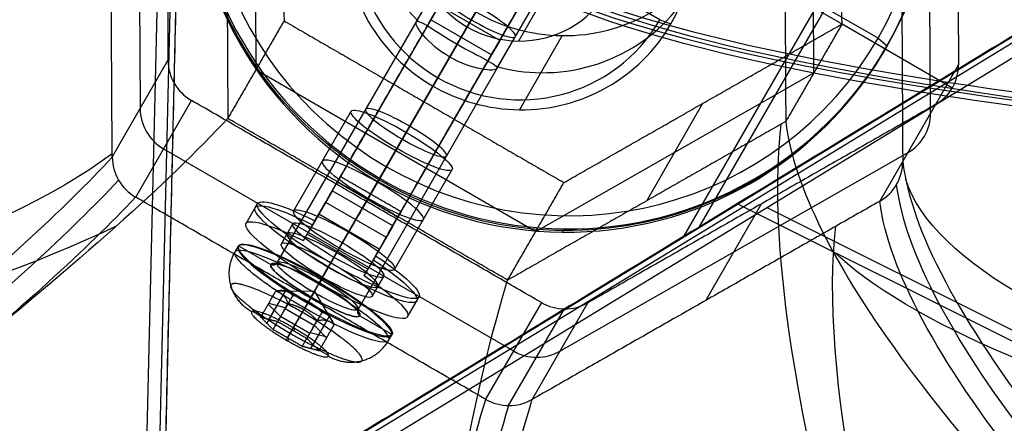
# Model space of a CAD drawing. Header units: millimetres. Extents: x -273 to 273, y -262 to 262.
# Tile 4 of 256: x -100 to -58, y -157 to -140. Entities that reach past the tile are written whole.
import ezdxf

# ---------------------------------------------------------------- set-up
doc = ezdxf.new("R2010")
doc.units = ezdxf.units.MM
doc.header["$MEASUREMENT"] = 0
doc.layers.add('Default', color=7, linetype='Continuous', true_color=0x000000)

# ---------------------------------------------------------------- blocks, each defined once
blk = doc.blocks.new('Block 01')
at = {"layer": 'Default', "color": 9, "true_color": 0xbfbfbf, "extrusion": (-9.24811e-15, 0.990433, -0.137993)}
blk.add_arc((0, 799.967, 25.213), 81, 340.36228, 89.51485, dxfattribs=at)
at = {"layer": 'Default', "color": 9, "true_color": 0xbfbfbf, "extrusion": (-9.22699e-15, 0.990433, -0.137993)}
for centre, radius, start in [((0, 799.967, 25.513), 80.7, 199.70549), ((0, 799.967, 24.913), 80.7, 340.34492), ((0, 799.967, 25.213), 80.4, 199.72307)]:
    blk.add_arc(centre, radius, start, 89.51485, dxfattribs=at)
at = {"layer": 'Default', "color": 9, "true_color": 0xbfbfbf, "extrusion": (0.85774, -0.495217, 0.137993)}
for centre, radius, start in [((0, 799.967, -24.913), 80.7, 327.51504), ((0, 799.967, -25.213), 81, 339.55352), ((0, 799.967, -25.513), 80.7, 340.29454)]:
    blk.add_arc(centre, radius, start, 77.65032, dxfattribs=at)

msp = doc.modelspace()

# ---------------------------------------------------------------- linework, layer by layer
at = {"layer": 'Default', "color": 9, "true_color": 0xbfbfbf}
for p, q in [((-94.715, -162.139, -784.622), (-92.186, -54.775, -760.46)), ((-91.638, -54.77, -760.538), (-94.167, -162.134, -784.7)), ((-91.39, -54.779, -760.524), (-93.919, -162.143, -784.686)), ((-35.401, -87.104, -760.524), (-70.965, -148.703, -778.76)), ((-37.237, -89.54, -756.138), (-71.615, -149.085, -773.766)), ((-93.461, -162.408, -784.686), (-1.745, -106.535, -760.524)), ((-1.619, -106.737, -760.538), (-93.334, -162.609, -784.7)), ((-1.343, -107.223, -760.46), (-93.059, -163.095, -784.622)), ((-95.004, -126.447, -582.49), (-94.908, -143.601, -580.098)), ((-61.017, -143.79, -582.809), (-61.113, -126.636, -585.201)), ((-90.021, -128.208, -582.778), (-89.944, -141.932, -580.864)), ((-66.021, -142.065, -582.778), (-66.098, -128.341, -584.691)), ((-91.227, -130.297, -597.714), (-91.15, -144.021, -595.8)), ((-78.039, -132.167, -543.676), (-86.495, -146.813, -560.519)), ((-76.563, -132.611, -544.03), (-85.019, -147.257, -560.873)), ((-76.916, -133.222, -543.321), (-85.372, -147.869, -560.165)), ((-75.44, -133.667, -543.676), (-83.896, -148.313, -560.519)), ((-63.272, -140.59, -566.361), (-74.963, -133.84, -566.361)), ((-84.346, -146.092, -563.889), (-77.682, -134.55, -566.042)), ((-89.03, -150.205, -576.61), (-81.443, -137.064, -579.061)), ((-83.072, -139.884, -578.535), (-81.47, -137.111, -579.052)), ((-62.958, -141.047, -567.841), (-70.32, -136.797, -567.841)), ((-87.139, -150.929, -574.636), (-79.552, -137.788, -577.087)), ((-77.094, -137.946, -570.679), (-78.688, -140.708, -590.423)), ((-87.458, -151.481, -578.585), (-79.871, -138.34, -581.036)), ((-81.314, -140.84, -576.518), (-79.813, -138.24, -577.002)), ((-81.633, -141.393, -580.466), (-80.132, -138.792, -580.951)), ((-72.626, -139.792, -591.041), (-74.827, -138.521, -591.041)), ((-85.566, -152.205, -576.61), (-77.979, -139.064, -579.061)), ((-82.443, -139.795, -551.743), (-82.09, -139.184, -552.452)), ((-79.492, -140.684, -552.452), (-82.09, -139.184, -552.452)), ((-79.607, -141.884, -578.535), (-78.006, -139.111, -579.052)), ((-80.517, -139.459, -566.645), (-84.713, -146.726, -565.29)), ((-79.845, -141.295, -551.743), (-82.443, -139.795, -551.743)), ((-80.889, -140.104, -590.33), (-82.144, -142.277, -589.925)), ((-72.626, -139.792, -591.041), (-72.153, -139.973, -590.547)), ((-64.815, -139.975, -567.841), (-60.083, -142.707, -567.841)), ((-76.815, -140.475, -566.802), (-78.648, -143.651, -589.508)), ((-79.492, -140.684, -552.452), (-79.845, -141.295, -551.743)), ((-63.272, -140.59, -566.361), (-62.879, -140.909, -566.854)), ((-93.713, -141.53, -565.29), (-96.104, -145.673, -594.906)), ((-62.213, -145.861, -597.617), (-59.821, -141.719, -568.001)), ((-62.213, -145.872, -597.615), (-59.821, -141.73, -567.999)), ((-89.944, -141.932, -580.864), (-77.944, -148.86, -580.864)), ((-77.944, -148.86, -580.864), (-66.021, -142.065, -582.778)), ((-82.144, -142.277, -589.925), (-82.351, -142.635, -589.351)), ((-95.098, -147.394, -594.747), (-92.706, -143.251, -565.131)), ((-82.738, -143.307, -565.928), (-85.206, -147.581, -565.131)), ((-83.495, -144.618, -575.306), (-82.738, -143.307, -565.928)), ((-73.189, -147.551, -596.757), (-70.776, -143.373, -566.885)), ((-60.808, -143.428, -567.682), (-63.2, -147.571, -597.298)), ((-88.328, -147.988, -576.977), (-85.86, -143.714, -577.774)), ((-85.963, -148.893, -574.509), (-83.495, -144.618, -575.306)), ((-93.902, -145.322, -579.939), (-78.902, -153.983, -579.939)), ((-86.362, -149.584, -579.445), (-83.894, -145.309, -580.242)), ((-85.15, -147.485, -595.8), (-83.894, -145.309, -580.242)), ((-76.908, -153.994, -580.098), (-62.004, -145.5, -582.49)), ((-84.346, -146.092, -563.889), (-84.633, -146.588, -564.303)), ((-83.998, -150.488, -576.977), (-81.53, -146.214, -577.774)), ((-86.328, -146.524, -560.893), (-86.867, -147.459, -560.719)), ((-86.706, -147.179, -561.343), (-87.66, -148.831, -573.157)), ((-86.68, -147.135, -561.351), (-86.597, -146.99, -560.314)), ((-84.073, -148.619, -560.165), (-86.671, -147.119, -560.165)), ((-90.367, -148.521, -576.738), (-89.874, -147.666, -576.897)), ((-87.43, -148.432, -567.17), (-86.936, -147.578, -567.33)), ((-86.953, -147.606, -561.263), (-84.354, -149.106, -561.263)), ((-85.167, -147.497, -561.422), (-86.237, -149.351, -574.676)), ((-85.963, -148.893, -574.509), (-85.206, -147.581, -565.131)), ((-70.652, -151.818, -596.102), (-68.26, -147.675, -566.486)), ((-4.302, -180.169, -746.122), (-69.308, -147.68, -773.158)), ((-84.652, -149.621, -571.217), (-87.25, -148.121, -571.217)), ((-84.269, -148.959, -560.719), (-83.73, -148.024, -560.893)), ((-0.928, -181.381, -750.121), (-68.027, -147.846, -778.028)), ((-88.852, -149.396, -576.738), (-88.358, -148.541, -576.897)), ((-87.907, -149.259, -573.077), (-87.413, -148.404, -573.237)), ((-85.66, -148.352, -561.263), (-86.731, -150.206, -574.517)), ((-84.082, -148.635, -561.351), (-83.999, -148.49, -560.314)), ((-85.145, -150.476, -571.057), (-87.743, -148.976, -571.057)), ((-84.108, -148.679, -561.343), (-85.062, -150.331, -573.157)), ((-76.735, -148.755, -564.638), (-76.815, -148.893, -565.625)), ((-86.724, -150.21, -574.517), (-86.23, -149.355, -574.676)), ((-84.338, -149.078, -567.33), (-84.831, -149.932, -567.17)), ((-90.836, -149.732, -576.531), (-90.688, -149.476, -576.579)), ((-90.688, -149.476, -576.579), (-89.302, -150.276, -576.579)), ((-87.598, -151.724, -594.747), (-86.362, -149.584, -579.445)), ((-87.222, -151.073, -580.687), (-86.728, -150.218, -580.846)), ((-87.083, -150.831, -578.959), (-86.589, -149.976, -579.119)), ((-86.596, -149.973, -579.119), (-86.735, -150.214, -580.846)), ((-84.815, -149.904, -573.237), (-85.309, -150.759, -573.077)), ((-87.242, -151.107, -572.779), (-87.094, -150.851, -572.827)), ((-87.089, -150.828, -578.959), (-87.229, -151.069, -580.687)), ((-87.094, -150.851, -572.827), (-87.221, -151.072, -574.407)), ((-84.955, -151.646, -576.738), (-84.461, -150.791, -576.897)), ((-89.373, -152.628, -575.615), (-88.676, -151.421, -575.841)), ((-87.43, -151.433, -576.568), (-89.091, -151.423, -576.435)), ((-87.43, -151.433, -576.568), (-87.886, -152.222, -577.687)), ((-87.43, -151.433, -576.568), (-87.686, -151.877, -575.219)), ((-87.43, -151.433, -576.568), (-86.591, -152.867, -576.435)), ((-89.47, -152.802, -576.845), (-88.773, -151.595, -577.07)), ((-88.67, -152.137, -575.103), (-89.394, -151.948, -576.337)), ((-88.383, -153.084, -574.994), (-87.686, -151.877, -575.219)), ((-87.848, -152.157, -580.282), (-87.7, -151.9, -580.33)), ((-87.572, -151.679, -578.75), (-87.7, -151.9, -580.33)), ((-83.439, -152.521, -576.738), (-82.945, -151.666, -576.897)), ((-77.706, -151.911, -565.131), (-80.098, -156.054, -594.747)), ((-78.104, -156.065, -594.906), (-75.713, -151.923, -565.29)), ((-89.63, -152.562, -576.052), (-90.107, -152.286, -576.052)), ((-89.412, -151.979, -576.331), (-88.887, -152.513, -577.565)), ((-88.686, -152.165, -575.098), (-87.436, -152.887, -575.098)), ((-88.582, -153.429, -577.462), (-87.886, -152.222, -577.687)), ((-79.109, -156.323, -594.773), (-76.719, -152.182, -565.173)), ((-87.635, -153.232, -577.566), (-88.885, -152.51, -577.566)), ((-86.901, -152.677, -577.075), (-87.598, -153.883, -576.849)), ((-86.799, -152.505, -575.836), (-87.495, -153.712, -575.611)), ((-85.492, -152.476, -576.579), (-84.106, -153.276, -576.579)), ((-88.278, -153.025, -574.353), (-88.33, -153.115, -574.994)), ((-86.894, -153.392, -576.337), (-87.619, -153.204, -577.571)), ((-87.437, -152.889, -575.097), (-86.912, -153.423, -576.331)), ((-88.529, -153.46, -577.462), (-88.581, -153.549, -578.103)), ((-84.254, -153.532, -576.531), (-84.106, -153.276, -576.579)), ((-86.83, -154.178, -576.052), (-87.308, -153.902, -576.052))]:
    msp.add_line(p, q, dxfattribs=at)
at = {"layer": 'Default', "color": 9, "true_color": 0xbfbfbf, "extrusion": (0.079723, 0.138084, 0.987207)}
msp.add_circle((0, 61.124, -584.572), 16, dxfattribs=at)
at = {"layer": 'Default', "color": 9, "true_color": 0xbfbfbf, "extrusion": (0.493603, 0.854946, -0.159446)}
for centre, radius in [((0, -597.072, -66.755), 2), ((0, -597.072, -72.739), 2), ((0, -597.072, -75.624), 2.5), ((0, -597.072, -79.124), 2.25), ((0, -597.072, -80.666), 3.8), ((0, -597.072, -80.624), 2.2)]:
    msp.add_circle(centre, radius, dxfattribs=at)
at = {"layer": 'Default', "color": 9, "true_color": 0xbfbfbf, "extrusion": (0.079723, 0.138084, 0.987207)}
for centre, radius, start, end in [((0, 61.124, -584.072), 16, 180, 360), ((0, 61.124, -583.572), 15.5, 180, 0), ((0, 61.124, -585.072), 16, 180, 0), ((0, 61.124, -584.072), 16, 360, 119.6816), ((0, 61.124, -585.072), 16, 0, 119.6816), ((0, 61.124, -583.572), 15.5, 0, 180), ((0, 61.124, -596.572), 7.5, 284.9662, 75.0338), ((0, 61.124, -608.072), 7.5, 180, 360), ((0, 61.124, -585.072), 7.5, 360, 119.6816), ((0, 61.124, -596.572), 7.5, 119.6816, 255.0338), ((0, 61.124, -608.072), 7.5, 360, 119.6816), ((0, 61.124, -608.572), 7, 0, 180), ((0, 61.124, -608.572), 4.458, 0, 119.6816), ((0, 61.124, -585.072), 7.5, 119.6816, 180), ((0, 61.124, -608.572), 4.459, 119.6816, 180), ((0, 61.124, -608.072), 7.5, 119.6816, 180), ((0, 61.124, -584.072), 16, 119.6816, 180), ((0, 61.124, -585.072), 16, 119.6816, 180), ((8.66, 76.124, -585.072), 2, 30, 90), ((0, 61.124, -596.572), 7.5, 104.9662, 119.6816), ((-17.321, 61.124, -585.072), 2, 150, 210), ((8.66, 76.124, -600.072), 2, 30, 90), ((-17.321, 61.124, -600.072), 2, 150, 210), ((2.2, 80.424, -597.072), 0.2, 90, 180), ((-8.66, 76.124, -585.072), 2, 90, 150), ((-2.2, 80.424, -597.072), 0.2, 0, 90), ((-8.66, 76.124, -600.09), 2, 90, 150)]:
    msp.add_arc(centre, radius, start, end, dxfattribs=at)
at = {"layer": 'Default', "color": 9, "true_color": 0xbfbfbf, "extrusion": (0.493603, 0.854946, -0.159446)}
for centre, radius, start, end in [((0, -597.072, -73.124), 2.5, 0, 180), ((0, -597.072, -73.124), 2.5, 180, 360), ((0, -597.072, -78.825), 4, 112.0243, 67.9757), ((0, -597.072, -78.624), 4, 112.0243, 67.9757), ((0, -597.072, -78.124), 2.5, 180, 0), ((0, -597.072, -78.124), 2.5, 0, 180), ((0, -597.072, -79.624), 4, 112.0243, 67.9757), ((0, -597.072, -78.624), 2.25, 270, 360), ((0, -597.072, -78.624), 2.25, 360, 90), ((0, -597.072, -80.624), 3.8, 360, 90), ((0, -597.072, -79.624), 2.25, 270, 360), ((0, -597.072, -79.624), 2.25, 360, 90), ((0, -597.072, -78.624), 2.25, 90, 270), ((0, -597.072, -80.624), 3.8, 270, 360), ((0, -597.072, -80.924), 3.8, 0, 270), ((0, -597.072, -80.624), 2.2, 270, 90), ((0, -597.072, -80.424), 2, 270, 0), ((0, -597.072, -80.424), 2, 0, 180), ((0, -597.072, -79.624), 2.25, 90, 270), ((0, -597.072, -80.624), 3.8, 90, 270), ((0, -597.072, -80.624), 2.2, 90, 180), ((0, -597.072, -80.424), 2, 180, 270), ((0, -597.072, -80.624), 2.2, 180, 270)]:
    msp.add_arc(centre, radius, start, end, dxfattribs=at)
at = {"layer": 'Default', "color": 9, "true_color": 0xbfbfbf, "extrusion": (0.860486, 0.490405, -0.138084)}
for centre, radius, start, end in [((-291.069, -572.92, -46.234), 202.521, 304.10692, 349.47607), ((-291.069, -572.92, -46.457), 197.521, 304.15145, 349.4017)]:
    msp.add_arc(centre, radius, start, end, dxfattribs=at)
at = {"layer": 'Default', "color": 9, "true_color": 0xbfbfbf, "extrusion": (-0.00554, 0.990405, -0.138084)}
for centre, radius, start, end in [((291.069, -572.92, -61.454), 197.521, 190.5983, 235.84855), ((-134.437, -607.282, -61.854), 197.521, 313.3854, 357.53183), ((291.069, -572.92, -61.697), 202.521, 196.37792, 235.89308), ((-134.437, -607.282, -62.108), 202.521, 313.34087, 351.90453)]:
    msp.add_arc(centre, radius, start, end, dxfattribs=at)
at = {"layer": 'Default', "color": 9, "true_color": 0xbfbfbf, "extrusion": (0.866025, -0.5, -7.18425e-13)}
msp.add_arc((-169.333, -561.582, -1.5), 1, 134.8831, 170.8252, dxfattribs=at)
at = {"layer": 'Default', "color": 9, "true_color": 0xbfbfbf, "extrusion": (0.866025, -0.5, -3.15248e-13)}
msp.add_arc((-169.333, -561.582, -1.5), 2, 134.8831, 170.8252, dxfattribs=at)
at = {"layer": 'Default', "color": 9, "true_color": 0xbfbfbf, "extrusion": (0.866025, -0.5, 0)}
for radius in [1, 2]:
    msp.add_arc((-169.333, -561.582), radius, 134.8831, 170.8252, dxfattribs=at)
at = {"layer": 'Default', "color": 9, "true_color": 0xbfbfbf, "extrusion": (0.866025, -0.5, -1.0785e-12)}
msp.add_arc((-169.333, -561.582, 1.5), 1, 134.8831, 170.8252, dxfattribs=at)
at = {"layer": 'Default', "color": 9, "true_color": 0xbfbfbf, "extrusion": (0.866025, -0.5, -5.57221e-13)}
msp.add_arc((-169.333, -561.582, 1.5), 2, 134.8831, 170.8252, dxfattribs=at)
at = {"layer": 'Default', "color": 9, "true_color": 0xbfbfbf, "extrusion": (0.866025, -0.5, -2.35922e-16)}
msp.add_arc((-174.245, -574.439), 0.2, 170.8252, 260.8252, dxfattribs=at)
at = {"layer": 'Default', "color": 9, "true_color": 0xbfbfbf, "extrusion": (0.866025, -0.5, -8.74301e-16)}
msp.add_arc((-174.947, -578.782), 0.2, 80.8252, 170.8252, dxfattribs=at)
at = {"layer": 'Default', "color": 9, "true_color": 0xbfbfbf}
for points, degree in [([(-93.919, -162.673, -779.642), (-92.689, -110.454, -767.89), (-91.459, -58.235, -756.138)], 2), ([(-181.257, -105.538, -746.167), (-138.214, -133.968, -765.358), (-95.17, -162.398, -784.549)], 2), ([(-95.565, -163.081, -784.422), (-138.608, -134.651, -765.231), (-181.652, -106.221, -746.039)], 2), ([(-177.659, -107.362, -742.306), (-135.789, -135.017, -760.974), (-93.919, -162.673, -779.642)], 2), ([(-4.704, -108.323, -756.138), (-49.311, -135.498, -767.89), (-93.919, -162.673, -779.642)], 2), ([(-93.808, -124.376, -567.682), (-93.76, -132.953, -566.486), (-93.713, -141.53, -565.29)], 2), ([(-59.917, -124.564, -570.392), (-59.869, -133.141, -569.197), (-59.821, -141.719, -568.001)], 2), ([(-88.815, -126.119, -567.841), (-88.776, -132.981, -566.885), (-88.738, -139.842, -565.928)], 2), ([(-64.815, -139.975, -567.841), (-64.853, -133.114, -568.798), (-64.892, -126.252, -569.755)], 2), ([(-96.104, -145.673, -594.906), (-96.152, -137.096, -596.102), (-96.2, -128.518, -597.298)], 2), ([(-62.309, -128.707, -600.009), (-62.261, -137.284, -598.813), (-62.213, -145.861, -597.617)], 2), ([(-67.304, -130.43, -599.627), (-67.266, -137.292, -598.67), (-67.227, -144.154, -597.714)], 2), ([(-77.862, -131.861, -544.03), (-82.09, -139.184, -552.452), (-86.318, -146.507, -560.873)], 2), ([(-86.671, -147.119, -560.165), (-82.443, -139.795, -551.743), (-78.215, -132.472, -543.321)], 2), ([(-83.72, -148.007, -560.873), (-79.492, -140.684, -552.452), (-75.264, -133.361, -544.03)], 2), ([(-84.073, -148.619, -560.165), (-79.845, -141.295, -551.743), (-75.617, -133.972, -543.321)], 2), ([(-88.738, -139.842, -565.928), (-89.944, -141.932, -580.864), (-91.15, -144.021, -595.8)], 2), ([(-88.738, -139.842, -565.928), (-82.738, -143.307, -565.928), (-76.738, -146.771, -565.928)], 2), ([(-76.738, -146.771, -565.928), (-70.776, -143.373, -566.885), (-64.815, -139.975, -567.841)], 2), ([(-64.815, -139.975, -567.841), (-66.021, -142.065, -582.778), (-67.227, -144.154, -597.714)], 2), ([(-77.706, -151.911, -565.131), (-85.206, -147.581, -565.131), (-92.706, -143.251, -565.131)], 2), ([(-60.808, -143.428, -567.682), (-68.26, -147.675, -566.486), (-75.713, -151.923, -565.29)], 2), ([(-79.15, -150.949, -595.8), (-85.15, -147.485, -595.8), (-91.15, -144.021, -595.8)], 2), ([(-67.227, -144.154, -597.714), (-73.189, -147.551, -596.757), (-79.15, -150.949, -595.8)], 2), ([(-96.104, -145.673, -594.906), (-96.104, -145.675, -594.906), (-96.104, -145.677, -594.906), (-96.104, -145.679, -594.905)], 3), ([(-62.213, -145.867, -597.616), (-62.213, -145.865, -597.616), (-62.213, -145.863, -597.617), (-62.213, -145.861, -597.617)], 3), ([(-86.459, -146.751, -561.422), (-86.936, -147.578, -567.33), (-87.413, -148.404, -573.237)], 2), ([(-86.953, -147.606, -561.263), (-86.706, -147.179, -561.343), (-86.459, -146.751, -561.422)], 2), ([(-86.671, -147.119, -560.165), (-86.495, -146.813, -560.519), (-86.318, -146.507, -560.873)], 2), ([(-83.861, -148.251, -561.422), (-85.16, -147.501, -561.422), (-86.459, -146.751, -561.422)], 2), ([(-86.318, -146.507, -560.873), (-85.019, -147.257, -560.873), (-83.72, -148.007, -560.873)], 2), ([(-79.15, -150.949, -595.8), (-77.944, -148.86, -580.864), (-76.738, -146.771, -565.928)], 2), ([(-95.103, -147.391, -594.747), (-95.101, -147.392, -594.747), (-95.1, -147.393, -594.747), (-95.098, -147.394, -594.747)], 3), ([(-80.098, -156.054, -594.747), (-87.598, -151.724, -594.747), (-95.098, -147.394, -594.747)], 2), ([(-87.907, -149.259, -573.077), (-87.43, -148.432, -567.17), (-86.953, -147.606, -561.263)], 2), ([(-63.2, -147.571, -597.298), (-70.652, -151.818, -596.102), (-78.104, -156.065, -594.906)], 2), ([(-63.2, -147.571, -597.298), (-63.198, -147.57, -597.298), (-63.197, -147.569, -597.299), (-63.195, -147.568, -597.299)], 3), ([(-83.72, -148.007, -560.873), (-83.896, -148.313, -560.519), (-84.073, -148.619, -560.165)], 2), ([(-84.815, -149.904, -573.237), (-84.338, -149.078, -567.33), (-83.861, -148.251, -561.422)], 2), ([(-83.861, -148.251, -561.422), (-84.108, -148.679, -561.343), (-84.354, -149.106, -561.263)], 2), ([(-84.354, -149.106, -561.263), (-84.831, -149.932, -567.17), (-85.309, -150.759, -573.077)], 2), ([(-89.733, -152.535, -576.228), (-89.412, -151.979, -576.331), (-89.091, -151.423, -576.435)], 2), ([(-89.207, -153.068, -577.462), (-88.887, -152.513, -577.565), (-88.566, -151.957, -577.669)], 2), ([(-88.366, -151.612, -575.201), (-88.687, -152.167, -575.097), (-89.008, -152.723, -574.994)], 2), ([(-87.116, -152.333, -575.201), (-87.437, -152.889, -575.097), (-87.758, -153.445, -574.994)], 2), ([(-89.207, -153.068, -577.462), (-89.47, -152.802, -576.845), (-89.733, -152.535, -576.228)], 2), ([(-89.733, -152.535, -576.228), (-89.37, -152.629, -575.611), (-89.008, -152.723, -574.994)], 2), ([(-89.008, -152.723, -574.994), (-88.383, -153.084, -574.994), (-87.758, -153.445, -574.994)], 2), ([(-87.957, -153.79, -577.462), (-87.637, -153.234, -577.565), (-87.316, -152.679, -577.669)], 2), ([(-87.957, -153.79, -577.462), (-88.582, -153.429, -577.462), (-89.207, -153.068, -577.462)], 2), ([(-87.233, -153.978, -576.228), (-86.912, -153.423, -576.331), (-86.591, -152.867, -576.435)], 2), ([(-87.758, -153.445, -574.994), (-87.495, -153.712, -575.611), (-87.233, -153.978, -576.228)], 2), ([(-87.233, -153.978, -576.228), (-87.595, -153.884, -576.845), (-87.957, -153.79, -577.462)], 2), ([(-80.098, -156.054, -594.747), (-80.096, -156.055, -594.747), (-80.094, -156.056, -594.747), (-80.092, -156.057, -594.747)], 3), ([(-78.11, -156.068, -594.905), (-78.108, -156.067, -594.906), (-78.106, -156.066, -594.906), (-78.104, -156.065, -594.906)], 3)]:
    msp.add_open_spline(points, degree=degree, dxfattribs=at)
for points, knots in [([(-79.607, -141.884, -578.535), (-79.651, -141.96, -579.075), (-79.914, -141.976, -579.56), (-80.676, -141.831, -580.259), (-81.16, -141.666, -580.466), (-82.106, -141.119, -580.466), (-82.492, -140.783, -580.259), (-82.998, -140.196, -579.56), (-83.115, -139.96, -579.075), (-83.072, -139.884, -578.535)], [0, 0, 0, 0, 0.1514517, 0.1514517, 0.3029356, 0.3029356, 0.4544195, 0.4544195, 0.6058712, 0.6058712, 0.6058712, 0.6058712]), ([(-83.072, -139.884, -578.535), (-83.028, -139.809, -577.995), (-82.83, -139.906, -577.49), (-82.208, -140.291, -576.745), (-81.787, -140.567, -576.518), (-80.841, -141.113, -576.518), (-80.392, -141.34, -576.745), (-79.747, -141.687, -577.49), (-79.564, -141.809, -577.995), (-79.607, -141.884, -578.535)], [0.6058712, 0.6058712, 0.6058712, 0.6058712, 0.7573229, 0.7573229, 0.9088068, 0.9088068, 1.0602907, 1.0602907, 1.2117424, 1.2117424, 1.2117424, 1.2117424]), ([(-91.15, -144.021, -595.8), (-93.689, -146.756, -609.301), (-97.612, -150.248, -622.239), (-107.916, -158.534, -646.637), (-114.31, -163.338, -658.117), (-129.181, -173.987, -679.196), (-137.599, -179.792, -688.732), (-155.955, -192.094, -705.647), (-165.893, -198.59, -713.027), (-176.362, -205.292, -719.285)], [709.935271, 709.935271, 709.935271, 709.935271, 752.393419, 752.393419, 794.836461, 794.836461, 837.156721, 837.156721, 879.495751, 879.495751, 879.495751, 879.495751]), ([(-67.227, -144.154, -597.714), (-66.897, -146.905, -611.443), (-65.12, -150.43, -624.838), (-58.917, -158.808, -650.555), (-54.481, -163.67, -662.902), (-43.268, -174.464, -686.067), (-36.538, -180.355, -696.814), (-21.241, -192.844, -716.422), (-12.674, -199.442, -725.281), (-3.407, -206.253, -733.118)], [709.935271, 709.935271, 709.935271, 709.935271, 752.393427, 752.393427, 794.836466, 794.836466, 837.156724, 837.156724, 879.495751, 879.495751, 879.495751, 879.495751]), ([(-179.036, -205.727, -714.959), (-166.786, -197.816, -707.632), (-144.17, -182.838, -690.047), (-119.835, -165.607, -659.04), (-104.068, -153.311, -626.671), (-98.141, -147.873, -605.659), (-96.104, -145.679, -594.905)], [-189.353565, -189.353565, -189.353565, -189.353565, -142.168751, -94.983926, -59.595307, -24.206688, -24.206688, -24.206688, -24.206688]), ([(-96.104, -145.679, -594.905), (-96.1, -146.021, -594.847), (-96.005, -146.364, -594.801), (-95.656, -146.961, -594.746), (-95.403, -147.215, -594.737), (-95.103, -147.391, -594.747)], [-7.355431, -7.355431, -7.355431, -7.355431, -6.289077, -6.289077, -5.222526, -5.222526, -5.222526, -5.222526]), ([(-63.195, -147.568, -597.299), (-62.896, -147.395, -597.337), (-62.645, -147.144, -597.386), (-62.302, -146.551, -597.497), (-62.211, -146.21, -597.558), (-62.213, -145.867, -597.616)], [-13.64441, -13.64441, -13.64441, -13.64441, -12.578056, -12.578056, -11.511505, -11.511505, -11.511505, -11.511505]), ([(-62.213, -145.867, -597.616), (-61.843, -148.81, -612.202), (-57.721, -156.603, -641.019), (-39.073, -176.205, -687.685), (-16.348, -194.663, -715.51), (-0.084, -206.722, -729.272)], [-1314.671432, -1314.671432, -1314.671432, -1314.671432, -1267.48661, -1220.301788, -1149.524555, -1149.524555, -1149.524555, -1149.524555]), ([(-95.83, -146.662, -594.773), (-97.864, -148.846, -605.507), (-103.782, -154.251, -626.487), (-119.532, -166.458, -658.834), (-143.863, -183.561, -689.856), (-166.497, -198.429, -707.474), (-178.764, -206.283, -714.82)], [0.016308, 0.016308, 0.016308, 0.016308, 35.008572, 70.017144, 116.695241, 163.373337, 163.373337, 163.373337, 163.373337]), ([(-0.337, -207.274, -729.09), (-16.62, -195.301, -715.297), (-39.355, -176.978, -687.432), (-57.987, -157.52, -640.779), (-62.103, -149.777, -612.001), (-62.473, -146.848, -597.441)], [0, 0, 0, 0, 70.213811, 117.023019, 163.815872, 163.815872, 163.815872, 163.815872]), ([(-95.103, -147.391, -594.747), (-97.146, -149.575, -605.502), (-103.095, -154.976, -626.517), (-118.928, -167.158, -658.896), (-143.374, -184.2, -689.921), (-166.096, -198.995, -707.523), (-178.406, -206.805, -714.859)], [-1314.671432, -1314.671432, -1314.671432, -1314.671432, -1279.28282, -1243.894199, -1196.709371, -1149.524555, -1149.524555, -1149.524555, -1149.524555]), ([(-0.702, -207.793, -729.072), (-17.053, -195.884, -715.282), (-39.903, -177.642, -687.417), (-58.663, -158.234, -640.715), (-62.817, -150.498, -611.887), (-63.195, -147.568, -597.299)], [-189.353565, -189.353565, -189.353565, -189.353565, -118.576327, -71.391502, -24.206688, -24.206688, -24.206688, -24.206688]), ([(-89.607, -255.38, -719.285), (-89.038, -242.963, -713.027), (-88.382, -231.108, -705.647), (-86.906, -209.06, -688.732), (-86.087, -198.867, -679.196), (-84.3, -180.664, -658.117), (-83.338, -172.725, -646.637), (-81.314, -159.658, -622.239), (-80.25, -154.515, -609.301), (-79.15, -150.949, -595.8)], [-879.495751, -879.495751, -879.495751, -879.495751, -837.156731, -837.156731, -794.836471, -794.836471, -752.393429, -752.393429, -709.935271, -709.935271, -709.935271, -709.935271]), ([(-89.895, -257.907, -714.859), (-89.439, -246.982, -709.357), (-88.394, -226.289, -696.707), (-86.266, -196.626, -670.751), (-83.507, -171.294, -636.886), (-81.253, -159.872, -609.087), (-80.092, -156.057, -594.747)], [-189.353565, -189.353565, -189.353565, -189.353565, -153.964953, -118.576332, -71.391504, -24.206688, -24.206688, -24.206688, -24.206688]), ([(-78.11, -156.068, -594.905), (-79.285, -159.883, -609.244), (-81.605, -171.304, -637.038), (-84.542, -196.635, -670.889), (-86.895, -226.297, -696.827), (-88.103, -246.99, -709.464), (-88.647, -257.914, -714.959)], [-1314.671432, -1314.671432, -1314.671432, -1314.671432, -1267.486616, -1220.301788, -1184.913167, -1149.524555, -1149.524555, -1149.524555, -1149.524555]), ([(-80.092, -156.057, -594.747), (-79.79, -156.228, -594.737), (-79.444, -156.321, -594.746), (-78.753, -156.324, -594.801), (-78.408, -156.236, -594.847), (-78.11, -156.068, -594.905)], [-7.355431, -7.355431, -7.355431, -7.355431, -6.289077, -6.289077, -5.222526, -5.222526, -5.222526, -5.222526]), ([(-89.264, -257.956, -714.82), (-88.763, -247.043, -709.31), (-87.635, -226.377, -696.648), (-85.394, -196.773, -670.684), (-82.547, -171.513, -636.843), (-80.264, -160.128, -609.087), (-79.098, -156.322, -594.773)], [0, 0, 0, 0, 35.012923, 70.025846, 116.709744, 163.377331, 163.377331, 163.377331, 163.377331])]:
    msp.add_open_spline(points, degree=3, knots=knots, dxfattribs=at)
for points, weights in [([(-90.128, -152.307, -576.228), (-91.774, -151.357, -576.228), (-90.836, -149.732, -576.531)], [1, 0.707106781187, 1]), ([(-87.848, -152.157, -580.282), (-91.139, -150.257, -580.282), (-90.836, -149.732, -576.531)], [1, 0.707106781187, 1]), ([(-88.331, -152.994, -574.352), (-88.18, -152.732, -572.476), (-87.242, -151.107, -572.779)], [1, 0.707106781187, 1]), ([(-88.366, -151.612, -575.201), (-88.626, -151.339, -575.851), (-89.091, -151.423, -576.435)], [1, 1.15470053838, 1]), ([(-89.091, -151.423, -576.435), (-88.726, -151.512, -577.085), (-88.566, -151.957, -577.669)], [1, 1.15470053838, 1]), ([(-87.886, -152.222, -577.687), (-88.176, -152.055, -577.687), (-88.566, -151.957, -577.669)], [1.07735026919, 1.07735026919, 1]), ([(-87.116, -152.333, -575.201), (-87.639, -151.794, -575.234), (-88.366, -151.612, -575.201)], [1, 1.15470053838, 1]), ([(-90.128, -152.307, -576.228), (-90.28, -152.569, -578.104), (-88.634, -153.519, -578.104)], [1, 0.707106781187, 1]), ([(-88.634, -153.519, -578.104), (-88.786, -153.781, -579.979), (-87.848, -152.157, -580.282)], [1, 0.707106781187, 1]), ([(-87.316, -152.679, -577.669), (-87.596, -152.39, -577.687), (-87.886, -152.222, -577.687)], [1, 1.07735026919, 1.07735026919]), ([(-86.591, -152.867, -576.435), (-86.751, -152.422, -575.851), (-87.116, -152.333, -575.201)], [1, 1.15470053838, 1]), ([(-87.316, -152.679, -577.669), (-86.851, -152.595, -577.085), (-86.591, -152.867, -576.435)], [1, 1.15470053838, 1]), ([(-86.837, -154.207, -576.228), (-85.192, -155.157, -576.228), (-84.254, -153.532, -576.531)], [1, 0.707106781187, 1])]:
    msp.add_rational_spline(points, weights, degree=2, dxfattribs=at)
for points, weights, knots in [([(-91.017, -151.159, -576.317), (-90.758, -150.711, -573.115), (-87.949, -152.333, -573.115), (-85.141, -153.955, -573.115), (-85.399, -154.403, -576.317), (-85.658, -154.85, -579.519), (-88.467, -153.229, -579.519), (-91.276, -151.607, -579.519), (-91.017, -151.159, -576.317)], [0.853553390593, 0.603553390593, 0.853553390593, 0.603553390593, 0.853553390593, 0.603553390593, 0.853553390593, 0.603553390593, 0.853553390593], [-3.141593, -3.141593, -3.141593, -1.570796, -1.570796, 0, 0, 1.570796, 1.570796, 3.141593, 3.141593, 3.141593]), ([(-88.634, -153.519, -578.104), (-86.989, -154.469, -578.104), (-86.837, -154.207, -576.228), (-86.686, -153.944, -574.352), (-88.331, -152.994, -574.352), (-89.977, -152.044, -574.352), (-90.128, -152.307, -576.228)], [1, 0.707106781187, 1, 0.707106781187, 1, 0.707106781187, 1], [-8.953539, -8.953539, -8.953539, -5.969026, -5.969026, -2.984513, -2.984513, 0, 0, 0])]:
    msp.add_rational_spline(points, weights, degree=2, knots=knots, dxfattribs=at)

# ---------------------------------------------------------------- block references
at = {"layer": 'Default', "color": 9, "true_color": 0xbfbfbf, "extrusion": (0, 0, -1), "rotation": 180}
msp.add_blockref('Block 01', (0, 0, -200), dxfattribs=at)

doc.saveas('drawing.dxf')
